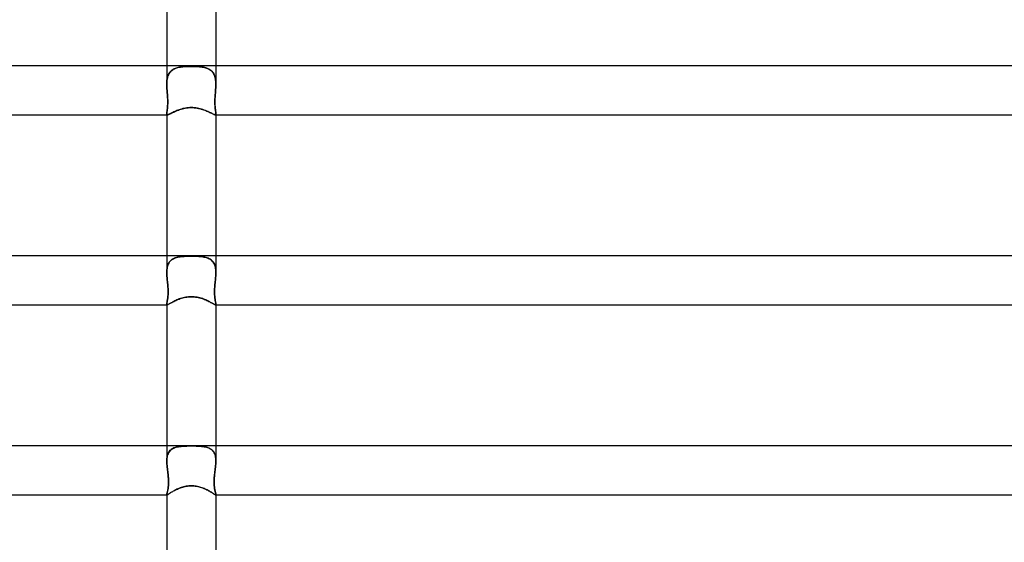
# Model space of a CAD drawing. Header units: millimetres. Extents: x -485 to 485, y -2 to 310.
# Tile 48 of 82: x -14 to 66, y 182 to 225. Entities that reach past the tile are written whole.
import ezdxf

# ---------------------------------------------------------------- set-up
doc = ezdxf.new("R2010")
doc.units = ezdxf.units.MM
doc.layers.add('HIDDEN', color=7, linetype='Continuous')
doc.layers.add('THICK', color=7, linetype='Continuous')

msp = doc.modelspace()

# ---------------------------------------------------------------- linework, layer by layer
at = {"layer": 'HIDDEN'}
for p, q in [((-2, 221), (-2, 219.498)), ((-0.994, 220.867), (-0.893, 220.886)), ((-0.879, 220.888), (-0.975, 220.871)), ((-0.893, 220.886), (-0.788, 220.902)), ((-0.78, 220.903), (-0.879, 220.888)), ((-0.788, 220.902), (-0.681, 220.915)), ((-0.679, 220.915), (-0.78, 220.903)), ((-0.681, 220.915), (-0.571, 220.925)), ((-0.573, 220.925), (-0.679, 220.915)), ((-0.465, 220.933), (-0.573, 220.925)), ((-0.571, 220.925), (-0.459, 220.933)), ((-0.353, 220.939), (-0.465, 220.933)), ((-0.459, 220.933), (-0.346, 220.939)), ((-0.238, 220.943), (-0.353, 220.939)), ((-0.346, 220.939), (-0.232, 220.943)), ((-0.12, 220.946), (-0.238, 220.943)), ((-0.232, 220.943), (-0.116, 220.946)), ((0, 220.946), (-0.12, 220.946)), ((-0.116, 220.946), (0, 220.946)), ((0.116, 220.946), (0, 220.946)), ((0, 220.946), (0.12, 220.946)), ((0.232, 220.943), (0.116, 220.946)), ((0.12, 220.946), (0.238, 220.943)), ((0.346, 220.939), (0.232, 220.943)), ((0.238, 220.943), (0.353, 220.939)), ((0.459, 220.933), (0.346, 220.939)), ((0.353, 220.939), (0.465, 220.933)), ((0.571, 220.925), (0.459, 220.933)), ((0.465, 220.933), (0.573, 220.925)), ((0.681, 220.915), (0.571, 220.925)), ((0.573, 220.925), (0.679, 220.915)), ((0.679, 220.915), (0.78, 220.903)), ((0.788, 220.902), (0.681, 220.915)), ((0.78, 220.903), (0.879, 220.888)), ((0.893, 220.886), (0.788, 220.902)), ((0.879, 220.888), (0.975, 220.871)), ((0.994, 220.867), (0.893, 220.886)), ((2, 221), (2, 219.498)), ((-1.931, 220.094), (-1.954, 220.003)), ((-1.952, 220.014), (-1.928, 220.107)), ((-1.903, 220.181), (-1.931, 220.094)), ((-1.928, 220.107), (-1.898, 220.196)), ((-1.87, 220.263), (-1.903, 220.181)), ((-1.898, 220.196), (-1.862, 220.28)), ((-1.831, 220.34), (-1.87, 220.263)), ((-1.862, 220.28), (-1.82, 220.359)), ((-1.786, 220.412), (-1.831, 220.34)), ((-1.82, 220.359), (-1.772, 220.432)), ((-1.736, 220.479), (-1.786, 220.412)), ((-1.772, 220.432), (-1.718, 220.499)), ((-1.68, 220.54), (-1.736, 220.479)), ((-1.718, 220.499), (-1.658, 220.561)), ((-1.619, 220.596), (-1.68, 220.54)), ((-1.658, 220.561), (-1.592, 220.617)), ((-1.554, 220.646), (-1.619, 220.596)), ((-1.592, 220.617), (-1.521, 220.668)), ((-1.483, 220.691), (-1.554, 220.646)), ((-1.521, 220.668), (-1.445, 220.713)), ((-1.408, 220.732), (-1.483, 220.691)), ((-1.445, 220.713), (-1.363, 220.753)), ((-1.329, 220.768), (-1.408, 220.732)), ((-1.363, 220.753), (-1.277, 220.788)), ((-1.245, 220.799), (-1.329, 220.768)), ((-1.277, 220.788), (-1.186, 220.818)), ((-1.158, 220.827), (-1.245, 220.799)), ((-1.186, 220.818), (-1.092, 220.845)), ((-1.068, 220.851), (-1.158, 220.827)), ((-1.092, 220.845), (-0.994, 220.867)), ((-0.975, 220.871), (-1.068, 220.851)), ((0.975, 220.871), (1.068, 220.851)), ((1.092, 220.845), (0.994, 220.867)), ((1.068, 220.851), (1.158, 220.827)), ((1.186, 220.818), (1.092, 220.845)), ((1.158, 220.827), (1.245, 220.799)), ((1.277, 220.788), (1.186, 220.818)), ((1.245, 220.799), (1.329, 220.768)), ((1.363, 220.753), (1.277, 220.788)), ((1.329, 220.768), (1.408, 220.732)), ((1.445, 220.713), (1.363, 220.753)), ((1.408, 220.732), (1.483, 220.691)), ((1.521, 220.668), (1.445, 220.713)), ((1.483, 220.691), (1.554, 220.646)), ((1.592, 220.617), (1.521, 220.668)), ((1.554, 220.646), (1.619, 220.596)), ((1.658, 220.561), (1.592, 220.617)), ((1.619, 220.596), (1.68, 220.54)), ((1.718, 220.499), (1.658, 220.561)), ((1.68, 220.54), (1.736, 220.479)), ((1.772, 220.432), (1.718, 220.499)), ((1.736, 220.479), (1.786, 220.412)), ((1.82, 220.359), (1.772, 220.432)), ((1.786, 220.412), (1.831, 220.34)), ((1.862, 220.28), (1.82, 220.359)), ((1.831, 220.34), (1.87, 220.263)), ((1.898, 220.196), (1.862, 220.28)), ((1.87, 220.263), (1.903, 220.181)), ((1.928, 220.107), (1.898, 220.196)), ((1.903, 220.181), (1.931, 220.094)), ((1.952, 220.014), (1.928, 220.107)), ((1.931, 220.094), (1.954, 220.003)), ((-2, 219.497), (-1.998, 219.605)), ((-1.999, 219.603), (-2, 219.497)), ((-1.999, 219.416), (-2, 219.497)), ((-2, 219.497), (-1.999, 219.416)), ((-1.994, 219.708), (-1.999, 219.603)), ((-1.997, 219.334), (-1.999, 219.416)), ((-1.999, 219.416), (-1.997, 219.334)), ((-1.998, 219.605), (-1.993, 219.711)), ((-1.994, 219.251), (-1.997, 219.334)), ((-1.997, 219.334), (-1.994, 219.251)), ((-1.985, 219.809), (-1.994, 219.708)), ((-1.993, 219.711), (-1.984, 219.815)), ((-1.972, 219.908), (-1.985, 219.809)), ((-1.984, 219.815), (-1.97, 219.916)), ((-1.954, 220.003), (-1.972, 219.908)), ((-1.97, 219.916), (-1.952, 220.014)), ((1.97, 219.916), (1.952, 220.014)), ((1.954, 220.003), (1.972, 219.908)), ((1.984, 219.815), (1.97, 219.916)), ((1.972, 219.908), (1.985, 219.809)), ((1.993, 219.711), (1.984, 219.815)), ((1.985, 219.809), (1.994, 219.708)), ((1.998, 219.605), (1.993, 219.711)), ((1.994, 219.708), (1.999, 219.603)), ((1.994, 219.251), (1.997, 219.334)), ((1.997, 219.334), (1.994, 219.251)), ((1.997, 219.334), (1.999, 219.416)), ((1.999, 219.416), (1.997, 219.334)), ((2, 219.497), (1.998, 219.605)), ((1.999, 219.603), (2, 219.497)), ((1.999, 219.416), (2, 219.497)), ((2, 219.497), (1.999, 219.416)), ((-1.989, 219.168), (-1.994, 219.251)), ((-1.994, 219.251), (-1.989, 219.168)), ((-1.984, 219.084), (-1.989, 219.168)), ((-1.989, 219.168), (-1.984, 219.084)), ((-1.978, 219), (-1.984, 219.084)), ((-1.984, 219.084), (-1.978, 219)), ((-1.969, 218.88), (-1.978, 219)), ((-1.978, 219), (-1.969, 218.888)), ((-1.969, 218.888), (-1.961, 218.774)), ((-1.959, 218.759), (-1.969, 218.88)), ((-1.961, 218.774), (-1.952, 218.66)), ((-1.95, 218.637), (-1.959, 218.759)), ((-1.952, 218.66), (-1.944, 218.545)), ((-1.942, 218.517), (-1.95, 218.637)), ((-1.944, 218.545), (-1.936, 218.429)), ((-1.934, 218.396), (-1.942, 218.517)), ((1.934, 218.396), (1.942, 218.517)), ((1.944, 218.545), (1.936, 218.429)), ((1.942, 218.517), (1.95, 218.637)), ((1.952, 218.66), (1.944, 218.545)), ((1.95, 218.637), (1.959, 218.759)), ((1.961, 218.774), (1.952, 218.66)), ((1.959, 218.759), (1.969, 218.88)), ((1.969, 218.888), (1.961, 218.774)), ((1.969, 218.88), (1.978, 219)), ((1.978, 219), (1.969, 218.888)), ((1.978, 219), (1.984, 219.084)), ((1.984, 219.084), (1.978, 219)), ((1.984, 219.084), (1.989, 219.168)), ((1.989, 219.168), (1.984, 219.084)), ((1.989, 219.168), (1.994, 219.251)), ((1.994, 219.251), (1.989, 219.168)), ((-1.936, 217.68), (-1.943, 217.589)), ((-1.938, 217.649), (-1.932, 217.742)), ((-1.936, 218.429), (-1.93, 218.315)), ((-1.93, 217.775), (-1.936, 217.68)), ((-1.929, 218.279), (-1.934, 218.396)), ((-1.932, 217.742), (-1.927, 217.842)), ((-1.93, 218.315), (-1.926, 218.2)), ((-1.926, 217.875), (-1.93, 217.775)), ((-1.925, 218.164), (-1.929, 218.279)), ((-1.927, 217.842), (-1.924, 217.945)), ((-1.926, 218.2), (-1.924, 218.088)), ((-1.924, 217.98), (-1.926, 217.875)), ((-1.924, 218.053), (-1.925, 218.164)), ((-1.924, 218.088), (-1.924, 217.98)), ((-1.924, 217.945), (-1.924, 218.053)), ((1.926, 218.2), (1.924, 218.088)), ((1.924, 218.053), (1.925, 218.164)), ((1.924, 218.088), (1.924, 217.98)), ((1.924, 217.945), (1.924, 218.053)), ((1.924, 217.98), (1.926, 217.875)), ((1.927, 217.842), (1.924, 217.945)), ((1.925, 218.164), (1.929, 218.279)), ((1.93, 218.315), (1.926, 218.2)), ((1.926, 217.875), (1.93, 217.775)), ((1.932, 217.742), (1.927, 217.842)), ((1.929, 218.279), (1.934, 218.396)), ((1.936, 218.429), (1.93, 218.315)), ((1.93, 217.775), (1.936, 217.68)), ((1.938, 217.649), (1.932, 217.742)), ((1.936, 217.68), (1.943, 217.589)), ((-1.998, 217.131), (-2, 217.092)), ((-2, 217.093), (-1.999, 217.13)), ((-1.999, 217.064), (-2, 217.093)), ((-2, 217.092), (-1.999, 217.064)), ((-2, 217.092), (-2, 217)), ((-1.999, 217.13), (-1.995, 217.173)), ((-1.995, 217.041), (-1.999, 217.064)), ((-1.999, 217.064), (-1.995, 217.041)), ((-1.994, 217.177), (-1.998, 217.131)), ((-1.995, 217.173), (-1.989, 217.223)), ((-1.987, 217.023), (-1.995, 217.041)), ((-1.995, 217.041), (-1.987, 217.023)), ((-1.988, 217.229), (-1.994, 217.177)), ((-1.989, 217.223), (-1.981, 217.278)), ((-1.98, 217.288), (-1.988, 217.229)), ((-1.976, 217.01), (-1.987, 217.023)), ((-1.987, 217.023), (-1.976, 217.01)), ((-1.981, 217.278), (-1.973, 217.339)), ((-1.971, 217.354), (-1.98, 217.288)), ((-1.962, 217.003), (-1.976, 217.01)), ((-1.976, 217.01), (-1.961, 217.003)), ((-1.973, 217.339), (-1.964, 217.407)), ((-1.961, 217.426), (-1.971, 217.354)), ((-1.964, 217.407), (-1.955, 217.481)), ((-1.942, 217), (-1.962, 217.003)), ((-1.952, 217.504), (-1.961, 217.426)), ((-1.961, 217.003), (-1.942, 217)), ((-1.955, 217.481), (-1.946, 217.562)), ((-1.943, 217.589), (-1.952, 217.504)), ((-1.946, 217.562), (-1.938, 217.649)), ((-1.942, 217), (-1.913, 217.003)), ((-1.913, 217.003), (-1.878, 217.013)), ((-1.878, 217.013), (-1.835, 217.03)), ((-1.835, 217.03), (-1.786, 217.051)), ((-1.786, 217.051), (-1.73, 217.078)), ((-1.73, 217.078), (-1.667, 217.109)), ((-1.667, 217.109), (-1.598, 217.144)), ((-1.598, 217.144), (-1.521, 217.182)), ((-1.521, 217.182), (-1.439, 217.221)), ((-1.439, 217.221), (-1.351, 217.261)), ((-1.351, 217.261), (-1.258, 217.302)), ((-1.258, 217.302), (-1.16, 217.343)), ((-1.16, 217.343), (-1.058, 217.382)), ((-1.058, 217.382), (-0.952, 217.419)), ((-0.952, 217.419), (-0.841, 217.454)), ((-0.841, 217.454), (-0.728, 217.486)), ((-0.728, 217.486), (-0.611, 217.514)), ((-0.611, 217.514), (-0.492, 217.537)), ((-0.492, 217.537), (-0.371, 217.556)), ((-0.371, 217.556), (-0.248, 217.57)), ((-0.248, 217.57), (-0.125, 217.578)), ((-0.125, 217.578), (0, 217.581)), ((0, 217.581), (0.122, 217.578)), ((0.122, 217.578), (0.243, 217.57)), ((0.243, 217.57), (0.36, 217.557)), ((0.36, 217.557), (0.475, 217.54)), ((0.475, 217.54), (0.587, 217.519)), ((0.587, 217.519), (0.695, 217.494)), ((0.695, 217.494), (0.799, 217.466)), ((0.799, 217.466), (0.899, 217.436)), ((0.899, 217.436), (0.996, 217.404)), ((0.996, 217.404), (1.091, 217.37)), ((1.091, 217.37), (1.181, 217.334)), ((1.181, 217.334), (1.268, 217.298)), ((1.268, 217.298), (1.352, 217.261)), ((1.352, 217.261), (1.431, 217.225)), ((1.431, 217.225), (1.507, 217.189)), ((1.507, 217.189), (1.577, 217.154)), ((1.577, 217.154), (1.642, 217.122)), ((1.642, 217.122), (1.701, 217.092)), ((1.701, 217.092), (1.756, 217.066)), ((1.756, 217.066), (1.805, 217.043)), ((1.805, 217.043), (1.848, 217.024)), ((1.848, 217.024), (1.885, 217.011)), ((1.885, 217.011), (1.916, 217.003)), ((1.916, 217.003), (1.942, 217)), ((1.946, 217.562), (1.938, 217.649)), ((1.942, 217), (1.962, 217.003)), ((1.961, 217.003), (1.942, 217)), ((1.943, 217.589), (1.952, 217.504)), ((1.955, 217.481), (1.946, 217.562)), ((1.952, 217.504), (1.961, 217.426)), ((1.964, 217.407), (1.955, 217.481)), ((1.961, 217.426), (1.971, 217.354)), ((1.976, 217.01), (1.961, 217.003)), ((1.962, 217.003), (1.976, 217.01)), ((1.973, 217.339), (1.964, 217.407)), ((1.971, 217.354), (1.98, 217.288)), ((1.981, 217.278), (1.973, 217.339)), ((1.976, 217.01), (1.987, 217.023)), ((1.987, 217.023), (1.976, 217.01)), ((1.98, 217.288), (1.988, 217.229)), ((1.989, 217.223), (1.981, 217.278)), ((1.987, 217.023), (1.995, 217.041)), ((1.995, 217.041), (1.987, 217.023)), ((1.988, 217.229), (1.994, 217.177)), ((1.995, 217.173), (1.989, 217.223)), ((1.994, 217.177), (1.998, 217.131)), ((1.999, 217.13), (1.995, 217.173)), ((1.995, 217.041), (1.999, 217.064)), ((1.999, 217.064), (1.995, 217.041)), ((1.998, 217.131), (2, 217.092)), ((2, 217.093), (1.999, 217.13)), ((1.999, 217.064), (2, 217.093)), ((2, 217.092), (1.999, 217.064)), ((2, 217.092), (2, 217)), ((-2, 205.5), (-2, 204.129)), ((-1.915, 204.733), (-1.881, 204.818)), ((-1.881, 204.817), (-1.915, 204.732)), ((-1.881, 204.818), (-1.84, 204.897)), ((-1.841, 204.895), (-1.881, 204.817)), ((-1.795, 204.969), (-1.841, 204.895)), ((-1.84, 204.897), (-1.793, 204.971)), ((-1.742, 205.036), (-1.795, 204.969)), ((-1.793, 204.971), (-1.74, 205.039)), ((-1.683, 205.098), (-1.742, 205.036)), ((-1.74, 205.039), (-1.68, 205.101)), ((-1.619, 205.153), (-1.683, 205.098)), ((-1.68, 205.101), (-1.614, 205.156)), ((-1.549, 205.202), (-1.619, 205.153)), ((-1.614, 205.156), (-1.543, 205.206)), ((-1.474, 205.246), (-1.549, 205.202)), ((-1.543, 205.206), (-1.466, 205.25)), ((-1.393, 205.285), (-1.474, 205.246)), ((-1.466, 205.25), (-1.384, 205.289)), ((-1.308, 205.318), (-1.393, 205.285)), ((-1.384, 205.289), (-1.297, 205.323)), ((-1.219, 205.348), (-1.308, 205.318)), ((-1.297, 205.323), (-1.206, 205.351)), ((-1.126, 205.373), (-1.219, 205.348)), ((-1.206, 205.351), (-1.11, 205.376)), ((-1.029, 205.394), (-1.126, 205.373)), ((-1.11, 205.376), (-1.011, 205.397)), ((-0.929, 205.411), (-1.029, 205.394)), ((-1.011, 205.397), (-0.908, 205.414)), ((-0.825, 205.426), (-0.929, 205.411)), ((-0.908, 205.414), (-0.802, 205.429)), ((-0.719, 205.437), (-0.825, 205.426)), ((-0.802, 205.429), (-0.693, 205.44)), ((-0.609, 205.447), (-0.719, 205.437)), ((-0.693, 205.44), (-0.581, 205.449)), ((-0.495, 205.455), (-0.609, 205.447)), ((-0.581, 205.449), (-0.468, 205.456)), ((-0.376, 205.46), (-0.495, 205.455)), ((-0.468, 205.456), (-0.352, 205.461)), ((-0.254, 205.464), (-0.376, 205.46)), ((-0.352, 205.461), (-0.236, 205.465)), ((-0.129, 205.467), (-0.254, 205.464)), ((-0.236, 205.465), (-0.118, 205.467)), ((0, 205.467), (-0.129, 205.467)), ((-0.118, 205.467), (0, 205.467)), ((0.118, 205.467), (0, 205.467)), ((0, 205.467), (0.129, 205.467)), ((0.236, 205.465), (0.118, 205.467)), ((0.129, 205.467), (0.254, 205.464)), ((0.352, 205.461), (0.236, 205.465)), ((0.254, 205.464), (0.376, 205.46)), ((0.468, 205.456), (0.352, 205.461)), ((0.376, 205.46), (0.495, 205.455)), ((0.581, 205.449), (0.468, 205.456)), ((0.495, 205.455), (0.609, 205.447)), ((0.693, 205.44), (0.581, 205.449)), ((0.609, 205.447), (0.719, 205.437)), ((0.802, 205.429), (0.693, 205.44)), ((0.719, 205.437), (0.825, 205.426)), ((0.908, 205.414), (0.802, 205.429)), ((0.825, 205.426), (0.929, 205.411)), ((1.011, 205.397), (0.908, 205.414)), ((0.929, 205.411), (1.029, 205.394)), ((1.11, 205.376), (1.011, 205.397)), ((1.029, 205.394), (1.126, 205.373)), ((1.206, 205.351), (1.11, 205.376)), ((1.126, 205.373), (1.219, 205.348)), ((1.297, 205.323), (1.206, 205.351)), ((1.219, 205.348), (1.308, 205.318)), ((1.384, 205.289), (1.297, 205.323)), ((1.308, 205.318), (1.393, 205.285)), ((1.466, 205.25), (1.384, 205.289)), ((1.393, 205.285), (1.474, 205.246)), ((1.543, 205.206), (1.466, 205.25)), ((1.474, 205.246), (1.549, 205.202)), ((1.614, 205.156), (1.543, 205.206)), ((1.549, 205.202), (1.619, 205.153)), ((1.68, 205.101), (1.614, 205.156)), ((1.619, 205.153), (1.683, 205.098)), ((1.74, 205.039), (1.68, 205.101)), ((1.683, 205.098), (1.742, 205.036)), ((1.793, 204.971), (1.74, 205.039)), ((1.742, 205.036), (1.795, 204.969)), ((1.84, 204.897), (1.793, 204.971)), ((1.795, 204.969), (1.841, 204.895)), ((1.881, 204.818), (1.84, 204.897)), ((1.841, 204.895), (1.881, 204.817)), ((1.915, 204.733), (1.881, 204.818)), ((1.881, 204.817), (1.915, 204.732)), ((2, 205.5), (2, 204.129)), ((-2, 204.129), (-1.998, 204.238)), ((-1.998, 204.238), (-2, 204.129)), ((-1.999, 204.026), (-2, 204.129)), ((-2, 204.129), (-1.999, 204.027)), ((-1.999, 204.027), (-1.995, 203.923)), ((-1.995, 203.923), (-1.999, 204.026)), ((-1.998, 204.238), (-1.992, 204.344)), ((-1.992, 204.344), (-1.998, 204.238)), ((-1.992, 204.344), (-1.981, 204.447)), ((-1.981, 204.447), (-1.992, 204.344)), ((-1.981, 204.447), (-1.965, 204.547)), ((-1.965, 204.546), (-1.981, 204.447)), ((-1.965, 204.547), (-1.943, 204.642)), ((-1.943, 204.642), (-1.965, 204.546)), ((-1.943, 204.642), (-1.915, 204.733)), ((-1.915, 204.732), (-1.943, 204.642)), ((1.943, 204.642), (1.915, 204.733)), ((1.915, 204.732), (1.943, 204.642)), ((1.965, 204.547), (1.943, 204.642)), ((1.943, 204.642), (1.965, 204.546)), ((1.981, 204.447), (1.965, 204.547)), ((1.965, 204.546), (1.981, 204.447)), ((1.992, 204.344), (1.981, 204.447)), ((1.981, 204.447), (1.992, 204.344)), ((1.998, 204.238), (1.992, 204.344)), ((1.992, 204.344), (1.998, 204.238)), ((1.999, 204.027), (1.995, 203.923)), ((1.995, 203.923), (1.999, 204.026)), ((2, 204.129), (1.998, 204.238)), ((1.998, 204.238), (2, 204.129)), ((1.999, 204.026), (2, 204.129)), ((2, 204.129), (1.999, 204.027)), ((-1.988, 203.818), (-1.995, 203.923)), ((-1.995, 203.923), (-1.988, 203.819)), ((-1.988, 203.819), (-1.98, 203.713)), ((-1.98, 203.713), (-1.988, 203.818)), ((-1.971, 203.607), (-1.98, 203.713)), ((-1.98, 203.713), (-1.971, 203.607)), ((-1.961, 203.5), (-1.971, 203.607)), ((-1.971, 203.607), (-1.961, 203.5)), ((-1.95, 203.389), (-1.961, 203.5)), ((-1.961, 203.5), (-1.95, 203.388)), ((-1.939, 203.277), (-1.95, 203.389)), ((-1.95, 203.388), (-1.939, 203.276)), ((-1.928, 203.165), (-1.939, 203.277)), ((-1.939, 203.276), (-1.928, 203.163)), ((1.928, 203.165), (1.939, 203.277)), ((1.939, 203.276), (1.928, 203.163)), ((1.939, 203.277), (1.95, 203.389)), ((1.95, 203.388), (1.939, 203.276)), ((1.95, 203.389), (1.961, 203.5)), ((1.961, 203.5), (1.95, 203.388)), ((1.961, 203.5), (1.971, 203.607)), ((1.971, 203.607), (1.961, 203.5)), ((1.971, 203.607), (1.98, 203.713)), ((1.98, 203.713), (1.971, 203.607)), ((1.988, 203.819), (1.98, 203.713)), ((1.98, 203.713), (1.988, 203.818)), ((1.988, 203.818), (1.995, 203.923)), ((1.995, 203.923), (1.988, 203.819)), ((-1.918, 203.052), (-1.928, 203.165)), ((-1.928, 203.163), (-1.918, 203.049)), ((-1.909, 202.939), (-1.918, 203.052)), ((-1.918, 203.049), (-1.909, 202.936)), ((-1.902, 202.827), (-1.909, 202.939)), ((-1.909, 202.936), (-1.902, 202.823)), ((-1.897, 202.715), (-1.902, 202.827)), ((-1.902, 202.823), (-1.897, 202.712)), ((-1.899, 202.303), (-1.895, 202.4)), ((-1.895, 202.399), (-1.899, 202.301)), ((-1.894, 202.606), (-1.897, 202.715)), ((-1.897, 202.712), (-1.894, 202.604)), ((-1.895, 202.4), (-1.894, 202.502)), ((-1.894, 202.5), (-1.895, 202.399)), ((-1.894, 202.502), (-1.894, 202.606)), ((-1.894, 202.604), (-1.894, 202.5)), ((1.894, 202.606), (1.897, 202.715)), ((1.897, 202.712), (1.894, 202.604)), ((1.894, 202.502), (1.894, 202.606)), ((1.894, 202.604), (1.894, 202.5)), ((1.895, 202.4), (1.894, 202.502)), ((1.894, 202.5), (1.895, 202.399)), ((1.899, 202.303), (1.895, 202.4)), ((1.895, 202.399), (1.899, 202.301)), ((1.897, 202.715), (1.902, 202.827)), ((1.902, 202.823), (1.897, 202.712)), ((1.902, 202.827), (1.909, 202.939)), ((1.909, 202.936), (1.902, 202.823)), ((1.909, 202.939), (1.918, 203.052)), ((1.918, 203.049), (1.909, 202.936)), ((1.918, 203.052), (1.928, 203.165)), ((1.928, 203.163), (1.918, 203.049)), ((-1.998, 201.586), (-1.994, 201.621)), ((-1.994, 201.621), (-1.998, 201.586)), ((-1.994, 201.621), (-1.987, 201.663)), ((-1.987, 201.663), (-1.994, 201.621)), ((-1.987, 201.663), (-1.978, 201.71)), ((-1.978, 201.71), (-1.987, 201.663)), ((-1.978, 201.71), (-1.968, 201.764)), ((-1.968, 201.763), (-1.978, 201.71)), ((-1.968, 201.764), (-1.957, 201.823)), ((-1.957, 201.823), (-1.968, 201.763)), ((-1.957, 201.823), (-1.946, 201.889)), ((-1.946, 201.888), (-1.957, 201.823)), ((-1.946, 201.889), (-1.934, 201.96)), ((-1.934, 201.959), (-1.946, 201.888)), ((-1.934, 201.96), (-1.923, 202.038)), ((-1.924, 202.036), (-1.934, 201.959)), ((-1.914, 202.119), (-1.924, 202.036)), ((-1.923, 202.038), (-1.914, 202.121)), ((-1.914, 202.121), (-1.906, 202.21)), ((-1.906, 202.208), (-1.914, 202.119)), ((-1.906, 202.21), (-1.899, 202.303)), ((-1.899, 202.301), (-1.906, 202.208)), ((-1.757, 201.593), (-1.702, 201.624)), ((-1.702, 201.624), (-1.643, 201.657)), ((-1.643, 201.657), (-1.578, 201.693)), ((-1.578, 201.693), (-1.508, 201.731)), ((-1.508, 201.731), (-1.434, 201.77)), ((-1.434, 201.77), (-1.354, 201.81)), ((-1.354, 201.81), (-1.271, 201.85)), ((-1.271, 201.85), (-1.184, 201.889)), ((-1.184, 201.889), (-1.094, 201.927)), ((-1.094, 201.927), (-1, 201.964)), ((-1, 201.964), (-0.903, 201.999)), ((-0.903, 201.999), (-0.803, 202.031)), ((-0.803, 202.031), (-0.699, 202.061)), ((-0.699, 202.061), (-0.591, 202.087)), ((-0.591, 202.087), (-0.479, 202.11)), ((-0.479, 202.11), (-0.364, 202.129)), ((-0.364, 202.129), (-0.245, 202.143)), ((-0.245, 202.143), (-0.123, 202.152)), ((-0.123, 202.152), (0, 202.155)), ((0, 202.155), (0.115, 202.152)), ((0.115, 202.152), (0.229, 202.144)), ((0.229, 202.144), (0.343, 202.132)), ((0.343, 202.132), (0.455, 202.114)), ((0.455, 202.114), (0.566, 202.093)), ((0.566, 202.093), (0.675, 202.067)), ((0.675, 202.067), (0.782, 202.037)), ((0.782, 202.037), (0.885, 202.005)), ((0.885, 202.005), (0.984, 201.97)), ((0.984, 201.97), (1.08, 201.933)), ((1.08, 201.933), (1.172, 201.894)), ((1.172, 201.894), (1.261, 201.855)), ((1.261, 201.855), (1.345, 201.815)), ((1.345, 201.815), (1.424, 201.775)), ((1.424, 201.775), (1.5, 201.736)), ((1.5, 201.736), (1.57, 201.697)), ((1.57, 201.697), (1.636, 201.661)), ((1.636, 201.661), (1.697, 201.627)), ((1.697, 201.627), (1.752, 201.595)), ((1.752, 201.595), (1.802, 201.568)), ((1.906, 202.21), (1.899, 202.303)), ((1.899, 202.301), (1.906, 202.208)), ((1.914, 202.121), (1.906, 202.21)), ((1.906, 202.208), (1.914, 202.119)), ((1.923, 202.038), (1.914, 202.121)), ((1.914, 202.119), (1.924, 202.036)), ((1.934, 201.96), (1.923, 202.038)), ((1.924, 202.036), (1.934, 201.959)), ((1.946, 201.889), (1.934, 201.96)), ((1.934, 201.959), (1.946, 201.888)), ((1.957, 201.823), (1.946, 201.889)), ((1.946, 201.888), (1.957, 201.823)), ((1.968, 201.764), (1.957, 201.823)), ((1.957, 201.823), (1.968, 201.763)), ((1.978, 201.71), (1.968, 201.764)), ((1.968, 201.763), (1.978, 201.71)), ((1.987, 201.663), (1.978, 201.71)), ((1.978, 201.71), (1.987, 201.663)), ((1.994, 201.621), (1.987, 201.663)), ((1.987, 201.663), (1.994, 201.621)), ((1.998, 201.586), (1.994, 201.621)), ((1.994, 201.621), (1.998, 201.586)), ((-2, 201.556), (-1.998, 201.586)), ((-1.998, 201.586), (-2, 201.556)), ((-1.999, 201.539), (-2, 201.556)), ((-2, 201.556), (-1.999, 201.539)), ((-2, 201.556), (-2, 201.5)), ((-1.996, 201.525), (-1.999, 201.539)), ((-1.999, 201.539), (-1.996, 201.525)), ((-1.992, 201.514), (-1.996, 201.525)), ((-1.996, 201.525), (-1.992, 201.514)), ((-1.985, 201.506), (-1.992, 201.514)), ((-1.992, 201.514), (-1.985, 201.506)), ((-1.975, 201.502), (-1.985, 201.506)), ((-1.985, 201.506), (-1.976, 201.502)), ((-1.976, 201.502), (-1.964, 201.5)), ((-1.964, 201.5), (-1.975, 201.502)), ((-1.964, 201.5), (-1.943, 201.503)), ((-1.943, 201.503), (-1.917, 201.511)), ((-1.917, 201.511), (-1.885, 201.524)), ((-1.885, 201.524), (-1.848, 201.543)), ((-1.848, 201.543), (-1.805, 201.566)), ((-1.805, 201.566), (-1.757, 201.593)), ((1.802, 201.568), (1.845, 201.544)), ((1.845, 201.544), (1.883, 201.525)), ((1.883, 201.525), (1.916, 201.511)), ((1.916, 201.511), (1.942, 201.503)), ((1.942, 201.503), (1.964, 201.5)), ((1.964, 201.5), (1.975, 201.502)), ((1.976, 201.502), (1.964, 201.5)), ((1.975, 201.502), (1.985, 201.506)), ((1.985, 201.506), (1.976, 201.502)), ((1.985, 201.506), (1.992, 201.514)), ((1.992, 201.514), (1.985, 201.506)), ((1.992, 201.514), (1.996, 201.525)), ((1.996, 201.525), (1.992, 201.514)), ((1.996, 201.525), (1.999, 201.539)), ((1.999, 201.539), (1.996, 201.525)), ((2, 201.556), (1.998, 201.586)), ((1.998, 201.586), (2, 201.556)), ((1.999, 201.539), (2, 201.556)), ((2, 201.556), (1.999, 201.539)), ((2, 201.556), (2, 201.5)), ((-2, 190), (-2, 188.749)), ((-1.823, 189.495), (-1.771, 189.564)), ((-1.766, 189.57), (-1.818, 189.502)), ((-1.771, 189.564), (-1.713, 189.627)), ((-1.708, 189.632), (-1.766, 189.57)), ((-1.713, 189.627), (-1.649, 189.683)), ((-1.643, 189.687), (-1.708, 189.632)), ((-1.649, 189.683), (-1.578, 189.733)), ((-1.573, 189.736), (-1.643, 189.687)), ((-1.578, 189.733), (-1.502, 189.777)), ((-1.498, 189.779), (-1.573, 189.736)), ((-1.502, 189.777), (-1.419, 189.816)), ((-1.417, 189.817), (-1.498, 189.779)), ((-1.419, 189.816), (-1.332, 189.849)), ((-1.331, 189.849), (-1.417, 189.817)), ((-1.332, 189.849), (-1.24, 189.877)), ((-1.24, 189.877), (-1.331, 189.849)), ((-1.24, 189.877), (-1.143, 189.901)), ((-1.146, 189.901), (-1.24, 189.877)), ((-1.048, 189.92), (-1.146, 189.901)), ((-1.143, 189.901), (-1.042, 189.921)), ((-0.946, 189.936), (-1.048, 189.92)), ((-1.042, 189.921), (-0.937, 189.937)), ((-0.841, 189.949), (-0.946, 189.936)), ((-0.937, 189.937), (-0.829, 189.95)), ((-0.733, 189.959), (-0.841, 189.949)), ((-0.829, 189.95), (-0.717, 189.96)), ((-0.621, 189.967), (-0.733, 189.959)), ((-0.717, 189.96), (-0.602, 189.968)), ((-0.505, 189.973), (-0.621, 189.967)), ((-0.602, 189.968), (-0.484, 189.974)), ((-0.385, 189.978), (-0.505, 189.973)), ((-0.484, 189.974), (-0.365, 189.978)), ((-0.26, 189.981), (-0.385, 189.978)), ((-0.365, 189.978), (-0.244, 189.981)), ((-0.132, 189.983), (-0.26, 189.981)), ((-0.244, 189.981), (-0.123, 189.983)), ((0, 189.983), (-0.132, 189.983)), ((-0.123, 189.983), (0, 189.983)), ((0.123, 189.983), (0, 189.983)), ((0, 189.983), (0.132, 189.983)), ((0.244, 189.981), (0.123, 189.983)), ((0.132, 189.983), (0.26, 189.981)), ((0.365, 189.978), (0.244, 189.981)), ((0.26, 189.981), (0.385, 189.978)), ((0.484, 189.974), (0.365, 189.978)), ((0.385, 189.978), (0.505, 189.973)), ((0.602, 189.968), (0.484, 189.974)), ((0.505, 189.973), (0.621, 189.967)), ((0.717, 189.96), (0.602, 189.968)), ((0.621, 189.967), (0.733, 189.959)), ((0.829, 189.95), (0.717, 189.96)), ((0.733, 189.959), (0.841, 189.949)), ((0.937, 189.937), (0.829, 189.95)), ((0.841, 189.949), (0.946, 189.936)), ((1.042, 189.921), (0.937, 189.937)), ((0.946, 189.936), (1.048, 189.92)), ((1.143, 189.901), (1.042, 189.921)), ((1.048, 189.92), (1.146, 189.901)), ((1.24, 189.877), (1.143, 189.901)), ((1.146, 189.901), (1.24, 189.877)), ((1.332, 189.849), (1.24, 189.877)), ((1.24, 189.877), (1.331, 189.849)), ((1.331, 189.849), (1.417, 189.817)), ((1.419, 189.816), (1.332, 189.849)), ((1.417, 189.817), (1.498, 189.779)), ((1.502, 189.777), (1.419, 189.816)), ((1.498, 189.779), (1.573, 189.736)), ((1.578, 189.733), (1.502, 189.777)), ((1.573, 189.736), (1.643, 189.687)), ((1.649, 189.683), (1.578, 189.733)), ((1.643, 189.687), (1.708, 189.632)), ((1.713, 189.627), (1.649, 189.683)), ((1.708, 189.632), (1.766, 189.57)), ((1.771, 189.564), (1.713, 189.627)), ((1.766, 189.57), (1.818, 189.502)), ((1.823, 189.495), (1.771, 189.564)), ((2, 190), (2, 188.749)), ((-1.998, 188.859), (-2, 188.748)), ((-2, 188.748), (-1.998, 188.856)), ((-1.998, 188.628), (-2, 188.748)), ((-2, 188.748), (-1.998, 188.629)), ((-1.99, 188.966), (-1.998, 188.859)), ((-1.998, 188.856), (-1.991, 188.961)), ((-1.991, 188.961), (-1.979, 189.062)), ((-1.978, 189.069), (-1.99, 188.966)), ((-1.979, 189.062), (-1.96, 189.159)), ((-1.959, 189.167), (-1.978, 189.069)), ((-1.96, 189.159), (-1.936, 189.252)), ((-1.933, 189.26), (-1.959, 189.167)), ((-1.936, 189.252), (-1.905, 189.339)), ((-1.902, 189.347), (-1.933, 189.26)), ((-1.905, 189.339), (-1.867, 189.42)), ((-1.863, 189.428), (-1.902, 189.347)), ((-1.867, 189.42), (-1.823, 189.495)), ((-1.818, 189.502), (-1.863, 189.428)), ((1.818, 189.502), (1.863, 189.428)), ((1.867, 189.42), (1.823, 189.495)), ((1.863, 189.428), (1.902, 189.347)), ((1.905, 189.339), (1.867, 189.42)), ((1.902, 189.347), (1.933, 189.26)), ((1.936, 189.252), (1.905, 189.339)), ((1.933, 189.26), (1.959, 189.167)), ((1.96, 189.159), (1.936, 189.252)), ((1.959, 189.167), (1.978, 189.069)), ((1.979, 189.062), (1.96, 189.159)), ((1.978, 189.069), (1.99, 188.966)), ((1.991, 188.961), (1.979, 189.062)), ((1.99, 188.966), (1.998, 188.859)), ((1.998, 188.856), (1.991, 188.961)), ((1.998, 188.859), (2, 188.748)), ((2, 188.748), (1.998, 188.856)), ((1.998, 188.628), (2, 188.748)), ((2, 188.748), (1.998, 188.629)), ((-1.998, 188.629), (-1.991, 188.507)), ((-1.991, 188.505), (-1.998, 188.628)), ((-1.991, 188.507), (-1.981, 188.383)), ((-1.981, 188.381), (-1.991, 188.505)), ((-1.981, 188.383), (-1.969, 188.257)), ((-1.969, 188.255), (-1.981, 188.381)), ((-1.969, 188.257), (-1.954, 188.129)), ((-1.954, 188.128), (-1.969, 188.255)), ((-1.954, 188.129), (-1.939, 188)), ((-1.939, 188), (-1.954, 188.128)), ((-1.925, 187.888), (-1.939, 188)), ((-1.939, 188), (-1.926, 187.897)), ((1.925, 187.888), (1.939, 188)), ((1.939, 188), (1.926, 187.897)), ((1.954, 188.129), (1.939, 188)), ((1.939, 188), (1.954, 188.128)), ((1.969, 188.257), (1.954, 188.129)), ((1.954, 188.128), (1.969, 188.255)), ((1.981, 188.383), (1.969, 188.257)), ((1.969, 188.255), (1.981, 188.381)), ((1.991, 188.507), (1.981, 188.383)), ((1.981, 188.381), (1.991, 188.505)), ((1.998, 188.629), (1.991, 188.507)), ((1.991, 188.505), (1.998, 188.628)), ((-1.926, 187.897), (-1.914, 187.794)), ((-1.911, 187.775), (-1.925, 187.888)), ((-1.914, 187.794), (-1.902, 187.691)), ((-1.898, 187.662), (-1.911, 187.775)), ((-1.902, 187.691), (-1.89, 187.587)), ((-1.886, 187.549), (-1.898, 187.662)), ((-1.89, 187.587), (-1.88, 187.484)), ((-1.876, 187.436), (-1.886, 187.549)), ((-1.88, 187.484), (-1.872, 187.381)), ((-1.868, 187.325), (-1.876, 187.436)), ((-1.872, 187.381), (-1.865, 187.281)), ((-1.862, 187.217), (-1.868, 187.325)), ((-1.865, 187.281), (-1.861, 187.182)), ((-1.859, 187.111), (-1.862, 187.217)), ((-1.861, 187.182), (-1.858, 187.086)), ((1.861, 187.182), (1.858, 187.086)), ((1.859, 187.112), (1.862, 187.217)), ((1.865, 187.281), (1.861, 187.182)), ((1.862, 187.217), (1.868, 187.325)), ((1.872, 187.381), (1.865, 187.281)), ((1.868, 187.325), (1.876, 187.436)), ((1.88, 187.484), (1.872, 187.381)), ((1.876, 187.436), (1.886, 187.549)), ((1.89, 187.587), (1.88, 187.484)), ((1.886, 187.549), (1.898, 187.662)), ((1.902, 187.691), (1.89, 187.587)), ((1.898, 187.662), (1.911, 187.775)), ((1.914, 187.794), (1.902, 187.691)), ((1.911, 187.775), (1.925, 187.888)), ((1.926, 187.897), (1.914, 187.794)), ((-1.942, 186.29), (-1.928, 186.348)), ((-1.923, 186.375), (-1.935, 186.319)), ((-1.928, 186.348), (-1.915, 186.412)), ((-1.911, 186.436), (-1.923, 186.375)), ((-1.915, 186.412), (-1.902, 186.481)), ((-1.899, 186.502), (-1.911, 186.436)), ((-1.902, 186.481), (-1.89, 186.556)), ((-1.888, 186.573), (-1.899, 186.502)), ((-1.89, 186.556), (-1.88, 186.637)), ((-1.878, 186.648), (-1.888, 186.573)), ((-1.88, 186.637), (-1.871, 186.723)), ((-1.87, 186.728), (-1.878, 186.648)), ((-1.871, 186.723), (-1.864, 186.814)), ((-1.864, 186.813), (-1.87, 186.728)), ((-1.864, 186.814), (-1.859, 186.91)), ((-1.86, 186.901), (-1.864, 186.813)), ((-1.858, 186.992), (-1.86, 186.901)), ((-1.858, 187.009), (-1.859, 187.111)), ((-1.859, 186.91), (-1.858, 187.009)), ((-1.858, 187.086), (-1.858, 186.992)), ((-1.444, 186.315), (-1.373, 186.354)), ((-1.373, 186.354), (-1.299, 186.393)), ((-1.299, 186.393), (-1.221, 186.432)), ((-1.221, 186.432), (-1.14, 186.47)), ((-1.14, 186.47), (-1.056, 186.506)), ((-1.056, 186.506), (-0.97, 186.541)), ((-0.97, 186.541), (-0.881, 186.574)), ((-0.881, 186.574), (-0.789, 186.605)), ((-0.789, 186.605), (-0.696, 186.633)), ((-0.696, 186.633), (-0.6, 186.659)), ((-0.6, 186.659), (-0.503, 186.681)), ((-0.503, 186.681), (-0.404, 186.699)), ((-0.404, 186.699), (-0.303, 186.714)), ((-0.303, 186.714), (-0.203, 186.724)), ((-0.203, 186.724), (-0.101, 186.731)), ((-0.101, 186.731), (0, 186.733)), ((0, 186.733), (0.107, 186.73)), ((0.107, 186.73), (0.215, 186.723)), ((0.215, 186.723), (0.322, 186.711)), ((0.322, 186.711), (0.429, 186.695)), ((0.429, 186.695), (0.533, 186.674)), ((0.533, 186.674), (0.634, 186.65)), ((0.634, 186.65), (0.732, 186.623)), ((0.732, 186.623), (0.828, 186.593)), ((0.828, 186.593), (0.921, 186.56)), ((0.921, 186.56), (1.01, 186.525)), ((1.01, 186.525), (1.096, 186.489)), ((1.096, 186.489), (1.18, 186.451)), ((1.18, 186.451), (1.26, 186.413)), ((1.26, 186.413), (1.337, 186.373)), ((1.337, 186.373), (1.411, 186.333)), ((1.858, 187.009), (1.859, 187.112)), ((1.858, 187.086), (1.858, 186.992)), ((1.859, 186.91), (1.858, 187.009)), ((1.858, 186.992), (1.86, 186.901)), ((1.864, 186.815), (1.859, 186.91)), ((1.86, 186.901), (1.864, 186.813)), ((1.871, 186.723), (1.864, 186.815)), ((1.864, 186.813), (1.87, 186.728)), ((1.87, 186.728), (1.878, 186.648)), ((1.88, 186.637), (1.871, 186.723)), ((1.878, 186.648), (1.888, 186.573)), ((1.89, 186.557), (1.88, 186.637)), ((1.888, 186.573), (1.899, 186.502)), ((1.902, 186.482), (1.89, 186.557)), ((1.899, 186.502), (1.911, 186.436)), ((1.915, 186.412), (1.902, 186.482)), ((1.911, 186.436), (1.923, 186.375)), ((1.928, 186.348), (1.915, 186.412)), ((1.923, 186.375), (1.935, 186.319)), ((1.942, 186.29), (1.928, 186.348)), ((-2, 186.03), (-1.998, 186.051)), ((-1.998, 186.05), (-2, 186.03)), ((-1.999, 186.021), (-2, 186.03)), ((-2, 186.03), (-2, 186.021)), ((-2, 186.03), (-2, 186)), ((-2, 186.021), (-1.998, 186.014)), ((-1.998, 186.013), (-1.999, 186.021)), ((-1.998, 186.051), (-1.994, 186.078)), ((-1.994, 186.075), (-1.998, 186.05)), ((-1.998, 186.014), (-1.995, 186.008)), ((-1.995, 186.008), (-1.998, 186.013)), ((-1.991, 186.003), (-1.995, 186.008)), ((-1.995, 186.008), (-1.991, 186.003)), ((-1.994, 186.078), (-1.987, 186.11)), ((-1.988, 186.104), (-1.994, 186.075)), ((-1.986, 186.001), (-1.991, 186.003)), ((-1.991, 186.003), (-1.986, 186.001)), ((-1.98, 186.138), (-1.988, 186.104)), ((-1.987, 186.11), (-1.977, 186.147)), ((-1.98, 186), (-1.986, 186.001)), ((-1.986, 186.001), (-1.98, 186)), ((-1.97, 186.177), (-1.98, 186.138)), ((-1.98, 186), (-1.966, 186.002)), ((-1.977, 186.147), (-1.967, 186.189)), ((-1.959, 186.22), (-1.97, 186.177)), ((-1.967, 186.189), (-1.955, 186.237)), ((-1.966, 186.002), (-1.947, 186.009)), ((-1.947, 186.267), (-1.959, 186.22)), ((-1.955, 186.237), (-1.942, 186.29)), ((-1.935, 186.319), (-1.947, 186.267)), ((-1.947, 186.009), (-1.924, 186.02)), ((-1.924, 186.02), (-1.897, 186.036)), ((-1.897, 186.036), (-1.864, 186.056)), ((-1.864, 186.056), (-1.827, 186.079)), ((-1.827, 186.079), (-1.786, 186.106)), ((-1.786, 186.106), (-1.74, 186.136)), ((-1.74, 186.136), (-1.689, 186.168)), ((-1.689, 186.168), (-1.634, 186.203)), ((-1.634, 186.203), (-1.575, 186.239)), ((-1.575, 186.239), (-1.511, 186.277)), ((-1.511, 186.277), (-1.444, 186.315)), ((1.411, 186.333), (1.481, 186.294)), ((1.481, 186.294), (1.548, 186.255)), ((1.548, 186.255), (1.611, 186.217)), ((1.611, 186.217), (1.669, 186.181)), ((1.669, 186.181), (1.723, 186.147)), ((1.723, 186.147), (1.772, 186.115)), ((1.772, 186.115), (1.816, 186.087)), ((1.816, 186.087), (1.856, 186.061)), ((1.856, 186.061), (1.89, 186.04)), ((1.89, 186.04), (1.92, 186.023)), ((1.92, 186.023), (1.945, 186.01)), ((1.935, 186.319), (1.947, 186.267)), ((1.954, 186.237), (1.942, 186.29)), ((1.945, 186.01), (1.964, 186.003)), ((1.947, 186.267), (1.959, 186.22)), ((1.966, 186.19), (1.954, 186.237)), ((1.959, 186.22), (1.97, 186.177)), ((1.964, 186.003), (1.98, 186)), ((1.977, 186.147), (1.966, 186.19)), ((1.97, 186.177), (1.98, 186.138)), ((1.987, 186.11), (1.977, 186.147)), ((1.98, 186.138), (1.988, 186.104)), ((1.98, 186), (1.986, 186.001)), ((1.986, 186.001), (1.98, 186)), ((1.986, 186.001), (1.991, 186.003)), ((1.991, 186.003), (1.986, 186.001)), ((1.994, 186.078), (1.987, 186.11)), ((1.988, 186.104), (1.994, 186.075)), ((1.991, 186.003), (1.995, 186.008)), ((1.995, 186.008), (1.991, 186.003)), ((1.998, 186.051), (1.994, 186.078)), ((1.994, 186.075), (1.998, 186.05)), ((1.998, 186.014), (1.995, 186.008)), ((1.995, 186.008), (1.998, 186.013)), ((2, 186.03), (1.998, 186.051)), ((1.998, 186.05), (2, 186.03)), ((1.998, 186.013), (2, 186.021)), ((2, 186.021), (1.998, 186.014)), ((2, 186.021), (2, 186.03)), ((2, 186.03), (2, 186.021)), ((2, 186.03), (2, 186))]:
    msp.add_line(p, q, dxfattribs=at)
at = {"layer": 'THICK'}
for p, q in [((-2, 232.5), (-2, 221)), ((2, 232.5), (2, 221)), ((0, 221), (-318, 221)), ((318, 221), (0, 221)), ((-223.483, 217), (-1.941, 217)), ((-2, 217), (-2, 205.5)), ((-1.916, 217.003), (-1.942, 217)), ((-1.885, 217.011), (-1.916, 217.003)), ((-1.848, 217.024), (-1.885, 217.011)), ((-1.805, 217.043), (-1.848, 217.024)), ((-1.756, 217.066), (-1.805, 217.043)), ((-1.701, 217.092), (-1.756, 217.066)), ((-1.642, 217.122), (-1.701, 217.092)), ((-1.577, 217.154), (-1.642, 217.122)), ((-1.507, 217.189), (-1.577, 217.154)), ((-1.431, 217.225), (-1.507, 217.189)), ((-1.352, 217.261), (-1.431, 217.225)), ((-1.268, 217.298), (-1.352, 217.261)), ((-1.181, 217.334), (-1.268, 217.298)), ((-1.091, 217.37), (-1.181, 217.334)), ((-0.996, 217.404), (-1.091, 217.37)), ((-0.899, 217.436), (-0.996, 217.404)), ((-0.799, 217.466), (-0.899, 217.436)), ((-0.695, 217.494), (-0.799, 217.466)), ((-0.587, 217.519), (-0.695, 217.494)), ((-0.475, 217.54), (-0.587, 217.519)), ((-0.36, 217.557), (-0.475, 217.54)), ((-0.243, 217.57), (-0.36, 217.557)), ((-0.122, 217.578), (-0.243, 217.57)), ((0, 217.581), (-0.122, 217.578)), ((0.125, 217.578), (0, 217.581)), ((0.248, 217.57), (0.125, 217.578)), ((0.371, 217.556), (0.248, 217.57)), ((0.492, 217.537), (0.371, 217.556)), ((0.611, 217.514), (0.492, 217.537)), ((0.728, 217.486), (0.611, 217.514)), ((0.841, 217.454), (0.728, 217.486)), ((0.952, 217.419), (0.841, 217.454)), ((1.058, 217.382), (0.952, 217.419)), ((1.16, 217.343), (1.058, 217.382)), ((1.258, 217.302), (1.16, 217.343)), ((1.351, 217.261), (1.258, 217.302)), ((1.439, 217.221), (1.351, 217.261)), ((1.521, 217.182), (1.439, 217.221)), ((1.598, 217.144), (1.521, 217.182)), ((1.667, 217.109), (1.598, 217.144)), ((1.73, 217.078), (1.667, 217.109)), ((1.786, 217.051), (1.73, 217.078)), ((1.835, 217.03), (1.786, 217.051)), ((1.878, 217.013), (1.835, 217.03)), ((1.913, 217.003), (1.878, 217.013)), ((1.942, 217), (1.913, 217.003)), ((1.941, 217), (223.483, 217)), ((2, 217), (2, 205.5)), ((0, 205.5), (-326.5, 205.5)), ((326.5, 205.5), (0, 205.5)), ((-1.752, 201.595), (-1.802, 201.568)), ((-1.697, 201.627), (-1.752, 201.595)), ((-1.636, 201.661), (-1.697, 201.627)), ((-1.57, 201.697), (-1.636, 201.661)), ((-1.5, 201.736), (-1.57, 201.697)), ((-1.424, 201.775), (-1.5, 201.736)), ((-1.345, 201.815), (-1.424, 201.775)), ((-1.261, 201.855), (-1.345, 201.815)), ((-1.172, 201.894), (-1.261, 201.855)), ((-1.08, 201.933), (-1.172, 201.894)), ((-0.984, 201.97), (-1.08, 201.933)), ((-0.885, 202.005), (-0.984, 201.97)), ((-0.782, 202.037), (-0.885, 202.005)), ((-0.675, 202.067), (-0.782, 202.037)), ((-0.566, 202.093), (-0.675, 202.067)), ((-0.455, 202.114), (-0.566, 202.093)), ((-0.343, 202.132), (-0.455, 202.114)), ((-0.229, 202.144), (-0.343, 202.132)), ((-0.115, 202.152), (-0.229, 202.144)), ((0, 202.155), (-0.115, 202.152)), ((0.123, 202.152), (0, 202.155)), ((0.245, 202.143), (0.123, 202.152)), ((0.364, 202.129), (0.245, 202.143)), ((0.479, 202.11), (0.364, 202.129)), ((0.591, 202.087), (0.479, 202.11)), ((0.699, 202.061), (0.591, 202.087)), ((0.803, 202.031), (0.699, 202.061)), ((0.903, 201.999), (0.803, 202.031)), ((1, 201.964), (0.903, 201.999)), ((1.094, 201.927), (1, 201.964)), ((1.184, 201.889), (1.094, 201.927)), ((1.271, 201.85), (1.184, 201.889)), ((1.354, 201.81), (1.271, 201.85)), ((1.434, 201.77), (1.354, 201.81)), ((1.508, 201.731), (1.434, 201.77)), ((1.578, 201.693), (1.508, 201.731)), ((1.643, 201.657), (1.578, 201.693)), ((1.702, 201.624), (1.643, 201.657)), ((1.757, 201.593), (1.702, 201.624)), ((-229.478, 201.5), (-1.963, 201.5)), ((-2, 201.5), (-2, 190)), ((-1.942, 201.503), (-1.964, 201.5)), ((-1.916, 201.511), (-1.942, 201.503)), ((-1.883, 201.525), (-1.916, 201.511)), ((-1.845, 201.544), (-1.883, 201.525)), ((-1.802, 201.568), (-1.845, 201.544)), ((1.805, 201.566), (1.757, 201.593)), ((1.848, 201.543), (1.805, 201.566)), ((1.885, 201.524), (1.848, 201.543)), ((1.917, 201.511), (1.885, 201.524)), ((1.943, 201.503), (1.917, 201.511)), ((1.964, 201.5), (1.943, 201.503)), ((1.963, 201.5), (229.478, 201.5)), ((2, 201.5), (2, 190)), ((0, 190), (-335, 190)), ((335, 190), (0, 190)), ((-1.337, 186.373), (-1.411, 186.333)), ((-1.26, 186.413), (-1.337, 186.373)), ((-1.18, 186.451), (-1.26, 186.413)), ((-1.096, 186.489), (-1.18, 186.451)), ((-1.01, 186.525), (-1.096, 186.489)), ((-0.921, 186.56), (-1.01, 186.525)), ((-0.828, 186.593), (-0.921, 186.56)), ((-0.732, 186.623), (-0.828, 186.593)), ((-0.634, 186.65), (-0.732, 186.623)), ((-0.533, 186.674), (-0.634, 186.65)), ((-0.429, 186.695), (-0.533, 186.674)), ((-0.322, 186.711), (-0.429, 186.695)), ((-0.215, 186.723), (-0.322, 186.711)), ((-0.107, 186.73), (-0.215, 186.723)), ((0, 186.733), (-0.107, 186.73)), ((0.101, 186.731), (0, 186.733)), ((0.203, 186.724), (0.101, 186.731)), ((0.303, 186.714), (0.203, 186.724)), ((0.404, 186.699), (0.303, 186.714)), ((0.503, 186.681), (0.404, 186.699)), ((0.6, 186.659), (0.503, 186.681)), ((0.696, 186.633), (0.6, 186.659)), ((0.789, 186.605), (0.696, 186.633)), ((0.881, 186.574), (0.789, 186.605)), ((0.97, 186.541), (0.881, 186.574)), ((1.056, 186.506), (0.97, 186.541)), ((1.14, 186.47), (1.056, 186.506)), ((1.221, 186.432), (1.14, 186.47)), ((1.299, 186.393), (1.221, 186.432)), ((1.373, 186.354), (1.299, 186.393)), ((1.444, 186.315), (1.373, 186.354)), ((-235.477, 186), (-1.979, 186)), ((-2, 186), (-2, 174.5)), ((-1.964, 186.003), (-1.98, 186)), ((-1.945, 186.01), (-1.964, 186.003)), ((-1.92, 186.023), (-1.945, 186.01)), ((-1.89, 186.04), (-1.92, 186.023)), ((-1.856, 186.061), (-1.89, 186.04)), ((-1.816, 186.087), (-1.856, 186.061)), ((-1.772, 186.115), (-1.816, 186.087)), ((-1.723, 186.147), (-1.772, 186.115)), ((-1.669, 186.181), (-1.723, 186.147)), ((-1.611, 186.217), (-1.669, 186.181)), ((-1.548, 186.255), (-1.611, 186.217)), ((-1.481, 186.294), (-1.548, 186.255)), ((-1.411, 186.333), (-1.481, 186.294)), ((1.511, 186.277), (1.444, 186.315)), ((1.575, 186.239), (1.511, 186.277)), ((1.634, 186.203), (1.575, 186.239)), ((1.689, 186.168), (1.634, 186.203)), ((1.74, 186.136), (1.689, 186.168)), ((1.786, 186.106), (1.74, 186.136)), ((1.827, 186.079), (1.786, 186.106)), ((1.864, 186.056), (1.827, 186.079)), ((1.897, 186.036), (1.864, 186.056)), ((1.924, 186.02), (1.897, 186.036)), ((1.947, 186.009), (1.924, 186.02)), ((1.966, 186.002), (1.947, 186.009)), ((1.98, 186), (1.966, 186.002)), ((1.979, 186), (235.477, 186)), ((2, 186), (2, 174.5))]:
    msp.add_line(p, q, dxfattribs=at)

doc.saveas('drawing.dxf')
